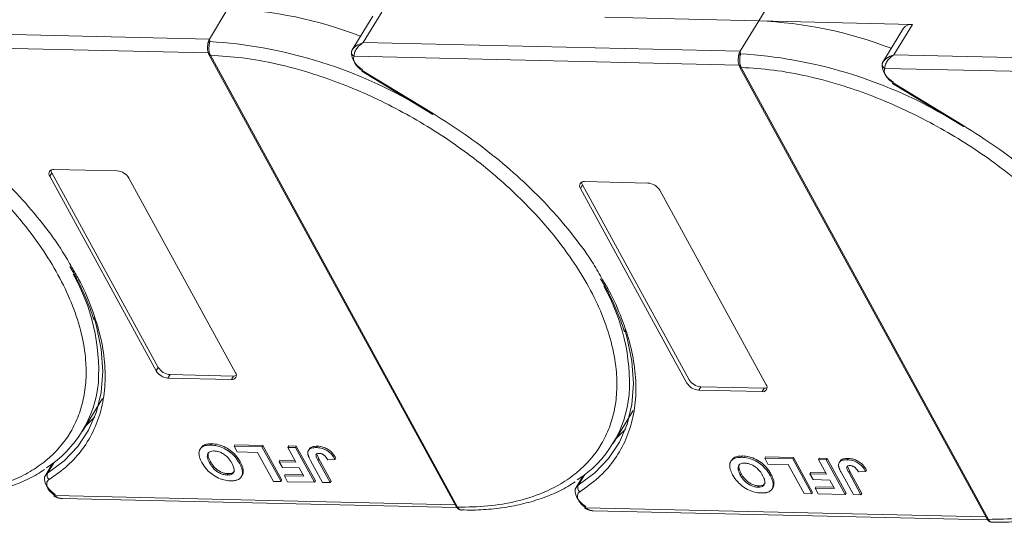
# Model space of a CAD drawing. Header units: millimetres. Extents: x -956 to 636, y -192 to 923.
# Tile 56 of 75: x 238 to 309, y 690 to 726. Entities that reach past the tile are written whole.
import ezdxf

# ---------------------------------------------------------------- set-up
doc = ezdxf.new("R2010")
doc.units = ezdxf.units.MM

msp = doc.modelspace()

# ---------------------------------------------------------------- linework, layer by layer
at = {"color": 7, "linetype": 'Continuous', "lineweight": 15}
for p, q in [((291.175, 726.273), (292.668, 728.728)), ((252.673, 727.157), (251.329, 724.947)), ((263.177, 726.624), (261.682, 724.168)), ((262.483, 724.691), (263.828, 726.901)), ((280.02, 726.529), (291.175, 726.273)), ((291.175, 726.273), (289.83, 724.064)), ((302.329, 726.017), (291.175, 726.273)), ((301.678, 725.741), (300.184, 723.284)), ((300.985, 723.808), (302.329, 726.017)), ((251.329, 724.947), (223.982, 725.575)), ((223.317, 724.594), (251.241, 723.953)), ((251.329, 724.947), (251.359, 724.772)), ((289.83, 724.064), (262.483, 724.691)), ((251.291, 723.828), (269.224, 691.05)), ((251.402, 723.776), (251.403, 723.774)), ((251.403, 723.774), (269.335, 690.996)), ((261.698, 724.192), (261.627, 724.018)), ((261.818, 723.71), (289.743, 723.07)), ((289.83, 724.064), (289.86, 723.888)), ((328.331, 723.18), (300.985, 723.808)), ((289.793, 722.944), (307.725, 690.166)), ((289.903, 722.892), (289.904, 722.891)), ((289.904, 722.891), (307.837, 690.113)), ((300.199, 723.309), (300.129, 723.135)), ((262.386, 722.615), (267.527, 719.488)), ((262.42, 722.671), (267.561, 719.543)), ((300.319, 722.827), (328.244, 722.186)), ((300.887, 721.732), (306.028, 718.604)), ((300.921, 721.787), (306.062, 718.659)), ((239.745, 715.004), (239.895, 715.25)), ((247.47, 700.884), (239.745, 715.004)), ((239.895, 715.25), (247.62, 701.129)), ((240.044, 715.496), (244.641, 715.39)), ((245.492, 714.873), (253.217, 700.752)), ((278.247, 714.121), (278.396, 714.367)), ((278.396, 714.367), (286.121, 700.246)), ((278.545, 714.612), (283.142, 714.507)), ((285.972, 700), (278.247, 714.121)), ((283.993, 713.989), (291.718, 699.869)), ((247.62, 701.129), (247.47, 700.884)), ((248.47, 700.612), (248.321, 700.366)), ((252.918, 700.261), (248.321, 700.366)), ((248.47, 700.612), (253.068, 700.506)), ((253.068, 700.506), (252.918, 700.261)), ((286.972, 699.728), (286.822, 699.483)), ((291.42, 699.377), (286.822, 699.483)), ((286.972, 699.728), (291.569, 699.623)), ((291.569, 699.623), (291.42, 699.377)), ((242.113, 696.505), (243.562, 698.887)), ((280.614, 695.622), (282.063, 698.003)), ((250.704, 695.294), (250.644, 695.196)), ((251.435, 695.497), (251.495, 695.595)), ((253.115, 695.426), (253.174, 695.524)), ((253.115, 695.426), (255.141, 695.38)), ((253.345, 695.006), (253.115, 695.426)), ((253.174, 695.524), (255.2, 695.478)), ((254.818, 694.972), (253.345, 695.006)), ((255.2, 695.478), (255.141, 695.38)), ((255.141, 695.38), (256.52, 692.858)), ((255.2, 695.478), (256.58, 692.956)), ((257.019, 695.336), (257.079, 695.435)), ((257.019, 695.336), (257.572, 695.324)), ((257.603, 694.27), (257.019, 695.336)), ((257.079, 695.435), (257.632, 695.422)), ((257.632, 695.422), (257.572, 695.324)), ((257.572, 695.324), (258.951, 692.802)), ((257.632, 695.422), (259.011, 692.9)), ((258.57, 695.211), (258.51, 695.113)), ((259.158, 695.419), (259.098, 695.321)), ((251.341, 694.213), (251.401, 694.312)), ((255.968, 692.871), (254.818, 694.972)), ((256.447, 694.396), (256.387, 694.298)), ((256.617, 693.877), (256.387, 694.298)), ((256.387, 694.298), (257.603, 694.27)), ((256.447, 694.396), (257.548, 694.371)), ((259.541, 692.789), (258.671, 694.378)), ((259.132, 694.8), (259.26, 694.506)), ((259.2, 694.408), (259.26, 694.506)), ((259.2, 694.408), (260.093, 692.776)), ((259.26, 694.506), (260.153, 692.874)), ((259.91, 694.44), (260.445, 694.46)), ((260.505, 694.558), (260.445, 694.46)), ((289.205, 694.411), (289.146, 694.313)), ((289.937, 694.613), (289.996, 694.711)), ((291.616, 694.543), (291.676, 694.641)), ((291.616, 694.543), (293.642, 694.496)), ((291.846, 694.122), (291.616, 694.543)), ((291.676, 694.641), (293.702, 694.594)), ((293.702, 694.594), (293.642, 694.496)), ((293.642, 694.496), (295.021, 691.975)), ((293.702, 694.594), (295.081, 692.073)), ((295.521, 694.453), (295.58, 694.551)), ((295.521, 694.453), (296.073, 694.44)), ((296.104, 693.386), (295.521, 694.453)), ((295.58, 694.551), (296.133, 694.539)), ((296.133, 694.539), (296.073, 694.44)), ((296.073, 694.44), (297.453, 691.919)), ((296.133, 694.539), (297.512, 692.017)), ((297.071, 694.327), (297.012, 694.229)), ((297.659, 694.535), (297.599, 694.437)), ((239.939, 694.154), (239.424, 693.307)), ((239.588, 693.471), (240.057, 694.243)), ((239.846, 694.087), (239.898, 694.086)), ((253.561, 694.285), (253.501, 694.187)), ((253.784, 693.647), (253.724, 693.549)), ((257.833, 693.849), (256.617, 693.877)), ((258.169, 693.235), (257.833, 693.849)), ((293.319, 694.089), (291.846, 694.122)), ((294.469, 691.987), (293.319, 694.089)), ((297.633, 693.917), (297.761, 693.623)), ((297.702, 693.525), (297.761, 693.623)), ((297.761, 693.623), (298.654, 691.991)), ((298.412, 693.557), (298.947, 693.576)), ((299.006, 693.675), (298.947, 693.576)), ((252.621, 693.331), (252.681, 693.429)), ((253.646, 693.206), (253.706, 693.305)), ((256.52, 692.858), (255.968, 692.871)), ((256.58, 692.956), (256.52, 692.858)), ((256.829, 693.366), (256.769, 693.267)), ((256.999, 692.847), (256.769, 693.267)), ((256.769, 693.267), (258.169, 693.235)), ((256.829, 693.366), (258.114, 693.336)), ((259.011, 692.9), (258.951, 692.802)), ((260.153, 692.874), (260.093, 692.776)), ((278.441, 693.271), (277.925, 692.424)), ((278.089, 692.587), (278.559, 693.359)), ((278.348, 693.203), (278.399, 693.202)), ((289.842, 693.33), (289.902, 693.428)), ((292.063, 693.402), (292.003, 693.304)), ((294.948, 693.512), (294.889, 693.414)), ((295.119, 692.994), (294.889, 693.414)), ((294.889, 693.414), (296.104, 693.386)), ((294.948, 693.512), (296.049, 693.487)), ((296.334, 692.966), (295.119, 692.994)), ((296.67, 692.352), (296.334, 692.966)), ((298.042, 691.905), (297.172, 693.495)), ((297.702, 693.525), (298.595, 691.893)), ((258.951, 692.802), (256.999, 692.847)), ((260.093, 692.776), (259.541, 692.789)), ((291.123, 692.447), (291.182, 692.545)), ((292.148, 692.323), (292.207, 692.421)), ((292.285, 692.764), (292.225, 692.666)), ((295.33, 692.482), (295.27, 692.384)), ((295.5, 691.964), (295.27, 692.384)), ((295.27, 692.384), (296.67, 692.352)), ((295.33, 692.482), (296.615, 692.453)), ((269.156, 691.174), (240.111, 691.84)), ((240.666, 691.621), (269.284, 690.965)), ((295.021, 691.975), (294.469, 691.987)), ((295.081, 692.073), (295.021, 691.975)), ((297.453, 691.919), (295.5, 691.964)), ((297.512, 692.017), (297.453, 691.919)), ((298.595, 691.893), (298.042, 691.905)), ((298.654, 691.991), (298.595, 691.893)), ((269.335, 690.996), (269.336, 690.995)), ((307.657, 690.29), (278.612, 690.957)), ((279.167, 690.738), (307.785, 690.081)), ((307.837, 690.113), (307.838, 690.111))]:
    msp.add_line(p, q, dxfattribs=at)
at = {"color": 7, "linetype": 'Continuous', "lineweight": 15, "flags": 128}
for points in [[(262.42, 722.671), (262.402, 722.641), (262.391, 722.623), (262.386, 722.615), (262.386, 722.615)], [(300.921, 721.787), (300.903, 721.758), (300.892, 721.739), (300.887, 721.732), (300.887, 721.732)], [(267.561, 719.543), (267.543, 719.514), (267.531, 719.495), (267.527, 719.488), (267.527, 719.488)], [(306.062, 718.659), (306.044, 718.63), (306.033, 718.612), (306.028, 718.604), (306.028, 718.604)], [(242.96, 704.757), (243.141, 704.133), (243.481, 702.459), (243.594, 700.852), (243.478, 699.327), (243.133, 697.902), (242.565, 696.59), (241.779, 695.406), (240.783, 694.363), (239.588, 693.471)], [(281.462, 703.874), (281.642, 703.249), (281.983, 701.576), (282.095, 699.969), (281.979, 698.444), (281.635, 697.018), (281.067, 695.707), (280.28, 694.523), (279.284, 693.479), (278.089, 692.587)], [(242.334, 696.869), (242.371, 696.902), (243.005, 697.543)], [(280.836, 695.986), (280.872, 696.019), (281.506, 696.66)], [(240.138, 691.923), (239.888, 692.11), (239.676, 692.321), (239.511, 692.545), (239.401, 692.77), (239.354, 692.985), (239.37, 693.18), (239.424, 693.307)], [(239.424, 693.307), (239.449, 693.345), (239.588, 693.471)], [(278.639, 691.039), (278.39, 691.227), (278.177, 691.438), (278.012, 691.661), (277.903, 691.886), (277.855, 692.102), (277.871, 692.297), (277.925, 692.424)], [(277.925, 692.424), (277.951, 692.461), (278.089, 692.587)], [(240.111, 691.84), (240.09, 691.813), (240.075, 691.796), (240.068, 691.791), (240.068, 691.797), (240.076, 691.814), (240.09, 691.841), (240.111, 691.878), (240.138, 691.923)], [(278.612, 690.957), (278.591, 690.93), (278.577, 690.913), (278.569, 690.908), (278.57, 690.913), (278.577, 690.93), (278.591, 690.958), (278.613, 690.994), (278.639, 691.039)]]:
    msp.add_lwpolyline(points, dxfattribs=at)
at = {"color": 7, "linetype": 'Continuous', "lineweight": 15}
for centre, radius, start, end in [((251.412, 696.872), 30.311, 68.97091, 87.61491), ((289.913, 695.988), 30.311, 68.97091, 87.61491), ((302.237, 725.331), 0.692, 82.29579, 143.75946), ((251.421, 724.558), 0.223, 106.23049, 154.5199), ((249.255, 690.949), 33.888, 60.09182, 86.44113), ((251.391, 723.897), 0.121, 213.6444, 275.03728), ((251.394, 723.898), 0.124, 214.37766, 274.3082), ((261.867, 724.005), 0.24, 148.89078, 176.84469), ((261.974, 724.02), 0.347, 180.29447, 243.27622), ((262.994, 723.999), 1.364, 177.9781, 247.11934), ((289.922, 723.674), 0.223, 106.23049, 154.5199), ((287.757, 690.066), 33.888, 60.09182, 86.44113), ((289.893, 723.013), 0.121, 213.6444, 275.03728), ((289.895, 723.014), 0.124, 214.37766, 274.3082), ((300.368, 723.122), 0.24, 148.89078, 176.84469), ((300.475, 723.137), 0.347, 180.29447, 243.27622), ((301.495, 723.116), 1.364, 177.9781, 247.11934), ((239.988, 715.193), 0.307, 79.47957, 217.89689), ((240.28, 715.48), 0.449, 182.97477, 210.78742), ((244.567, 714.311), 1.082, 31.28833, 86.07738), ((278.489, 714.31), 0.307, 79.47957, 217.89689), ((278.781, 714.596), 0.449, 182.97477, 210.78742), ((283.068, 713.427), 1.082, 31.28833, 86.07738), ((229.079, 700.883), 14.216, 356.58108, 29.61611), ((267.58, 699.999), 14.216, 356.58108, 29.61611), ((248.395, 701.446), 1.082, 211.28833, 266.07738), ((248.544, 701.691), 1.082, 211.28833, 266.07738), ((252.974, 700.563), 0.307, 259.47957, 37.89689), ((235.051, 700.802), 8.254, 302.73279, 354.66622), ((253.094, 700.954), 0.449, 266.58142, 294.38722), ((286.896, 700.562), 1.082, 211.28833, 266.07738), ((287.046, 700.808), 1.082, 211.28833, 266.07738), ((291.476, 699.68), 0.307, 259.47957, 37.89689), ((291.596, 700.071), 0.449, 266.58142, 294.38722), ((273.552, 699.919), 8.254, 302.73279, 354.66622), ((239.937, 693.305), 0.386, 154.63164, 231.84459), ((278.438, 692.422), 0.386, 154.63164, 231.84459), ((269.326, 691.12), 0.124, 214.37766, 274.3082), ((269.327, 691.119), 0.124, 214.42362, 274.2689), ((307.828, 690.236), 0.124, 214.37766, 274.3082), ((307.828, 690.235), 0.124, 214.42362, 274.2689)]:
    msp.add_arc(centre, radius, start, end, dxfattribs=at)
for points, knots in [([(212.901, 724.658), (213.673, 724.61), (215.238, 724.513), (217.755, 724.05), (220.181, 723.394), (222.456, 722.592), (224.543, 721.708), (226.615, 720.68), (229.325, 719.128), (231.883, 717.345), (234.197, 715.399), (235.939, 713.739), (237.622, 711.88), (239.152, 709.854), (240.388, 707.844), (241.348, 705.84), (242.024, 703.833), (242.359, 702.005), (242.411, 700.385), (242.249, 698.972), (241.874, 697.645), (241.088, 696.015), (239.894, 694.635), (238.343, 693.554), (236.899, 692.837), (235.138, 692.277), (233.07, 691.919), (231.572, 691.893), (230.834, 691.88)], [0, 0, 0, 0, 0.038862, 0.078912, 0.120068, 0.152227, 0.184382, 0.217215, 0.250043, 0.315618, 0.347778, 0.379932, 0.421093, 0.461142, 0.5, 0.538863, 0.578912, 0.620068, 0.652227, 0.684382, 0.717215, 0.750043, 0.815618, 0.847778, 0.879932, 0.921093, 0.96114, 1, 1, 1, 1]), ([(251.201, 724.508), (251.193, 724.399), (251.18, 724.229), (251.218, 723.989), (251.266, 723.883), (251.29, 723.829)], [0, 0, 0, 0, 0.472653, 0.733055, 1, 1, 1, 1]), ([(251.203, 724.441), (251.203, 724.498), (251.204, 724.57), (251.217, 724.639), (251.22, 724.654)], [0, 0, 0, 0, 0.789595, 1, 1, 1, 1]), ([(251.359, 724.772), (251.352, 724.742), (251.339, 724.678), (251.315, 724.559), (251.297, 724.422), (251.289, 724.259), (251.301, 724.088), (251.338, 723.915), (251.379, 723.825), (251.402, 723.776)], [0, 0, 0, 0, 0.1119973, 0.2448439, 0.3691679, 0.5008987, 0.6875333, 0.8281382, 1, 1, 1, 1]), ([(261.661, 724.129), (261.693, 724.18), (261.763, 724.292), (262.021, 724.515), (262.302, 724.622), (262.483, 724.691)], [0, 0, 0, 0, 0.2270634, 0.5015869, 1, 1, 1, 1]), ([(262.483, 724.691), (262.389, 724.626), (262.202, 724.495), (261.984, 724.23), (261.839, 723.947), (261.825, 723.786), (261.818, 723.71)], [0, 0, 0, 0, 0.251519, 0.501784, 0.765632, 1, 1, 1, 1]), ([(251.403, 723.774), (252.174, 723.727), (253.74, 723.63), (256.256, 723.167), (258.683, 722.511), (260.957, 721.709), (263.044, 720.825), (265.117, 719.797), (267.826, 718.245), (270.384, 716.461), (272.698, 714.515), (274.44, 712.856), (276.123, 710.997), (277.653, 708.971), (278.89, 706.96), (279.849, 704.956), (280.526, 702.95), (280.86, 701.121), (280.913, 699.501), (280.75, 698.089), (280.375, 696.762), (279.59, 695.131), (278.396, 693.752), (276.844, 692.67), (275.4, 691.953), (273.639, 691.394), (271.571, 691.036), (270.073, 691.009), (269.335, 690.996)], [0, 0, 0, 0, 0.038862, 0.078912, 0.120068, 0.152227, 0.184382, 0.217215, 0.250043, 0.315618, 0.347778, 0.379932, 0.421093, 0.461142, 0.5, 0.538863, 0.578912, 0.620068, 0.652227, 0.684382, 0.717215, 0.750043, 0.815618, 0.847778, 0.879932, 0.921093, 0.96114, 1, 1, 1, 1]), ([(289.702, 723.625), (289.694, 723.515), (289.681, 723.345), (289.719, 723.106), (289.767, 723), (289.792, 722.946)], [0, 0, 0, 0, 0.472653, 0.733055, 1, 1, 1, 1]), ([(289.704, 723.557), (289.705, 723.615), (289.706, 723.687), (289.718, 723.756), (289.721, 723.77)], [0, 0, 0, 0, 0.789595, 1, 1, 1, 1]), ([(289.86, 723.888), (289.854, 723.859), (289.84, 723.795), (289.816, 723.675), (289.798, 723.539), (289.791, 723.375), (289.802, 723.205), (289.84, 723.031), (289.881, 722.942), (289.903, 722.892)], [0, 0, 0, 0, 0.111997, 0.244844, 0.369168, 0.500899, 0.687533, 0.828138, 1, 1, 1, 1]), ([(300.163, 723.246), (300.194, 723.296), (300.264, 723.409), (300.523, 723.631), (300.804, 723.739), (300.985, 723.808)], [0, 0, 0, 0, 0.227063, 0.501587, 1, 1, 1, 1]), ([(300.985, 723.808), (300.891, 723.742), (300.703, 723.612), (300.485, 723.347), (300.34, 723.064), (300.326, 722.903), (300.319, 722.827)], [0, 0, 0, 0, 0.251519, 0.501784, 0.765632, 1, 1, 1, 1]), ([(289.904, 722.891), (290.675, 722.843), (292.241, 722.746), (294.758, 722.283), (297.184, 721.627), (299.459, 720.825), (301.546, 719.941), (303.618, 718.914), (306.328, 717.362), (308.885, 715.578), (311.2, 713.632), (312.942, 711.972), (314.625, 710.113), (316.154, 708.087), (317.391, 706.077), (318.351, 704.073), (319.027, 702.066), (319.361, 700.238), (319.414, 698.618), (319.251, 697.205), (318.877, 695.878), (318.091, 694.248), (316.897, 692.868), (315.345, 691.787), (313.902, 691.07), (312.141, 690.51), (310.073, 690.152), (308.575, 690.126), (307.837, 690.113)], [0, 0, 0, 0, 0.038862, 0.078912, 0.120068, 0.152227, 0.184382, 0.217215, 0.250043, 0.315618, 0.347778, 0.379932, 0.421093, 0.461142, 0.5, 0.538863, 0.578912, 0.620068, 0.652227, 0.684382, 0.717215, 0.750043, 0.815618, 0.847778, 0.879932, 0.921093, 0.96114, 1, 1, 1, 1]), ([(229.059, 720.426), (229.839, 719.931), (231.4, 718.941), (233.607, 717.263), (235.684, 715.462), (237.593, 713.543), (239.272, 711.554), (240.537, 709.822), (241.132, 708.763), (241.347, 708.381)], [0, 0, 0, 0, 0.149567, 0.299144, 0.452293, 0.606501, 0.760709, 0.913858, 1, 1, 1, 1]), ([(267.561, 719.543), (268.341, 719.048), (269.901, 718.057), (272.108, 716.38), (274.186, 714.579), (276.094, 712.659), (277.774, 710.671), (279.038, 708.939), (279.634, 707.879), (279.848, 707.498)], [0, 0, 0, 0, 0.149567, 0.299144, 0.452293, 0.606501, 0.760709, 0.913858, 1, 1, 1, 1]), ([(306.062, 718.659), (306.842, 718.164), (308.402, 717.174), (310.609, 715.497), (312.687, 713.695), (314.596, 711.776), (316.275, 709.787), (317.539, 708.055), (318.135, 706.996), (318.349, 706.615)], [0, 0, 0, 0, 0.149567, 0.299144, 0.452293, 0.606501, 0.760709, 0.913858, 1, 1, 1, 1]), ([(241.347, 708.381), (241.515, 708.101), (242.08, 707.158), (242.767, 705.56), (243.403, 703.62), (243.743, 701.728), (243.798, 699.907), (243.549, 698.184), (243.001, 696.602), (242.165, 695.201), (241.085, 693.975), (240.16, 693.326), (239.698, 693.001)], [0, 0, 0, 0, 0.044474, 0.14937, 0.254252, 0.359148, 0.466545, 0.574685, 0.682825, 0.790222, 0.895108, 1, 1, 1, 1]), ([(241.209, 708.451), (241.392, 708.131), (241.842, 707.344), (242.396, 706.099), (242.784, 705.132), (242.915, 704.642), (242.926, 704.6)], [0, 0, 0, 0, 0.246456, 0.605605, 0.966644, 1, 1, 1, 1]), ([(279.848, 707.498), (280.016, 707.217), (280.581, 706.275), (281.268, 704.677), (281.904, 702.737), (282.245, 700.845), (282.3, 699.023), (282.05, 697.301), (281.503, 695.718), (280.666, 694.317), (279.586, 693.091), (278.662, 692.442), (278.199, 692.118)], [0, 0, 0, 0, 0.044474, 0.14937, 0.254252, 0.359148, 0.466545, 0.574685, 0.682825, 0.790222, 0.895108, 1, 1, 1, 1]), ([(279.71, 707.567), (279.893, 707.247), (280.343, 706.46), (280.897, 705.215), (281.285, 704.249), (281.417, 703.758), (281.428, 703.717)], [0, 0, 0, 0, 0.246456, 0.605605, 0.966644, 1, 1, 1, 1]), ([(250.782, 694.238), (250.747, 694.305), (250.642, 694.508), (250.547, 694.829), (250.589, 695.158), (250.79, 695.385), (251.096, 695.491), (251.333, 695.495), (251.435, 695.497)], [0, 0, 0, 0, 0.101888, 0.307343, 0.492963, 0.678647, 0.860791, 1, 1, 1, 1]), ([(250.716, 695.286), (250.761, 695.352), (250.863, 695.497), (251.157, 695.588), (251.393, 695.593), (251.495, 695.595)], [0, 0, 0, 0, 0.315977, 0.703684, 1, 1, 1, 1]), ([(251.341, 694.213), (251.307, 694.28), (251.21, 694.47), (251.146, 694.731), (251.229, 694.938), (251.383, 695.05), (251.549, 695.076), (251.648, 695.076), (251.666, 695.076)], [0, 0, 0, 0, 0.1585903, 0.4472388, 0.6203806, 0.7935748, 0.9612953, 1, 1, 1, 1]), ([(251.435, 695.497), (251.513, 695.493), (251.749, 695.48), (252.181, 695.376), (252.673, 695.121), (253.113, 694.757), (253.361, 694.434), (253.476, 694.232), (253.501, 694.187)], [0, 0, 0, 0, 0.102171, 0.30922, 0.51365, 0.692275, 0.932413, 1, 1, 1, 1]), ([(251.495, 695.595), (251.573, 695.591), (251.809, 695.579), (252.241, 695.474), (252.733, 695.219), (253.173, 694.855), (253.421, 694.533), (253.536, 694.33), (253.561, 694.285)], [0, 0, 0, 0, 0.102171, 0.30922, 0.51365, 0.692275, 0.932413, 1, 1, 1, 1]), ([(251.666, 695.076), (251.746, 695.07), (251.907, 695.057), (252.175, 694.96), (252.444, 694.805), (252.723, 694.553), (252.873, 694.334), (252.95, 694.197), (252.958, 694.183)], [0, 0, 0, 0, 0.15971, 0.320429, 0.491074, 0.67705, 0.96629, 1, 1, 1, 1]), ([(258.472, 694.856), (258.468, 694.918), (258.462, 695.042), (258.553, 695.191), (258.751, 695.31), (258.967, 695.317), (259.098, 695.321)], [0, 0, 0, 0, 0.20646, 0.413515, 0.645211, 1, 1, 1, 1]), ([(258.579, 695.205), (258.591, 695.23), (258.63, 695.31), (258.816, 695.406), (259.029, 695.414), (259.158, 695.419)], [0, 0, 0, 0, 0.148382, 0.484821, 1, 1, 1, 1]), ([(259.098, 695.321), (259.176, 695.316), (259.355, 695.306), (259.659, 695.218), (259.955, 695.049), (260.241, 694.79), (260.365, 694.59), (260.445, 694.46)], [0, 0, 0, 0, 0.155292, 0.353145, 0.543243, 0.704067, 1, 1, 1, 1]), ([(259.158, 695.419), (259.236, 695.414), (259.414, 695.404), (259.718, 695.317), (260.014, 695.148), (260.301, 694.888), (260.425, 694.688), (260.505, 694.558)], [0, 0, 0, 0, 0.155292, 0.353145, 0.543243, 0.704067, 1, 1, 1, 1]), ([(251.401, 694.312), (251.367, 694.378), (251.271, 694.567), (251.199, 694.821), (251.268, 694.951), (251.29, 694.993)], [0, 0, 0, 0, 0.271027, 0.764321, 1, 1, 1, 1]), ([(252.681, 693.429), (252.602, 693.435), (252.442, 693.447), (252.175, 693.537), (251.916, 693.686), (251.652, 693.922), (251.498, 694.139), (251.417, 694.284), (251.401, 694.312)], [0, 0, 0, 0, 0.160292, 0.321922, 0.490761, 0.657569, 0.933883, 1, 1, 1, 1]), ([(258.671, 694.378), (258.653, 694.412), (258.617, 694.479), (258.573, 694.57), (258.537, 694.65), (258.51, 694.719), (258.485, 694.789), (258.476, 694.834), (258.472, 694.856)], [0, 0, 0, 0, 0.2082698, 0.416707, 0.5614806, 0.7065734, 0.8528245, 1, 1, 1, 1]), ([(259.2, 694.408), (259.165, 694.475), (259.104, 694.592), (259.056, 694.732), (259.058, 694.821), (259.099, 694.868), (259.177, 694.899), (259.248, 694.9), (259.292, 694.901)], [0, 0, 0, 0, 0.292027, 0.504854, 0.613905, 0.723685, 0.829816, 1, 1, 1, 1]), ([(259.292, 694.901), (259.316, 694.9), (259.365, 694.897), (259.438, 694.88), (259.504, 694.856), (259.561, 694.827), (259.615, 694.794), (259.647, 694.768), (259.664, 694.756)], [0, 0, 0, 0, 0.202387, 0.410907, 0.557829, 0.709472, 0.853224, 1, 1, 1, 1]), ([(259.664, 694.756), (259.685, 694.737), (259.728, 694.698), (259.775, 694.641), (259.815, 694.587), (259.849, 694.538), (259.881, 694.489), (259.9, 694.457), (259.91, 694.44)], [0, 0, 0, 0, 0.1938055, 0.3931273, 0.5440688, 0.6954121, 0.8476129, 1, 1, 1, 1]), ([(289.283, 693.355), (289.248, 693.422), (289.143, 693.625), (289.048, 693.946), (289.091, 694.274), (289.292, 694.502), (289.597, 694.607), (289.834, 694.611), (289.937, 694.613)], [0, 0, 0, 0, 0.101888, 0.307343, 0.492963, 0.678647, 0.860791, 1, 1, 1, 1]), ([(289.217, 694.403), (289.263, 694.468), (289.364, 694.614), (289.659, 694.704), (289.894, 694.709), (289.996, 694.711)], [0, 0, 0, 0, 0.315977, 0.703684, 1, 1, 1, 1]), ([(289.937, 694.613), (290.015, 694.609), (290.25, 694.597), (290.682, 694.492), (291.174, 694.237), (291.614, 693.874), (291.862, 693.551), (291.977, 693.348), (292.003, 693.304)], [0, 0, 0, 0, 0.102171, 0.30922, 0.51365, 0.692275, 0.932413, 1, 1, 1, 1]), ([(289.996, 694.711), (290.074, 694.707), (290.31, 694.695), (290.742, 694.59), (291.234, 694.336), (291.674, 693.972), (291.922, 693.649), (292.037, 693.446), (292.063, 693.402)], [0, 0, 0, 0, 0.102171, 0.30922, 0.51365, 0.692275, 0.932413, 1, 1, 1, 1]), ([(296.973, 693.973), (296.97, 694.035), (296.963, 694.159), (297.054, 694.308), (297.253, 694.427), (297.469, 694.433), (297.599, 694.437)], [0, 0, 0, 0, 0.20646, 0.413515, 0.645211, 1, 1, 1, 1]), ([(297.081, 694.322), (297.092, 694.346), (297.131, 694.427), (297.317, 694.523), (297.53, 694.531), (297.659, 694.535)], [0, 0, 0, 0, 0.148382, 0.484821, 1, 1, 1, 1]), ([(297.599, 694.437), (297.678, 694.433), (297.856, 694.422), (298.16, 694.335), (298.456, 694.166), (298.742, 693.907), (298.866, 693.706), (298.947, 693.576)], [0, 0, 0, 0, 0.155292, 0.353145, 0.543243, 0.704067, 1, 1, 1, 1]), ([(297.659, 694.535), (297.737, 694.531), (297.916, 694.52), (298.22, 694.433), (298.516, 694.264), (298.802, 694.005), (298.926, 693.805), (299.006, 693.675)], [0, 0, 0, 0, 0.155292, 0.353145, 0.543243, 0.704067, 1, 1, 1, 1]), ([(231.109, 691.682), (231.382, 691.675), (232.193, 691.656), (233.476, 691.752), (234.951, 691.966), (236.345, 692.306), (237.645, 692.776), (238.657, 693.249), (239.185, 693.61), (239.358, 693.729)], [0, 0, 0, 0, 0.083579, 0.248214, 0.413815, 0.580411, 0.748174, 0.91744, 1, 1, 1, 1]), ([(252.858, 692.91), (252.78, 692.914), (252.544, 692.926), (252.115, 693.033), (251.625, 693.287), (251.184, 693.649), (250.929, 693.979), (250.81, 694.188), (250.782, 694.238)], [0, 0, 0, 0, 0.101398, 0.306996, 0.506144, 0.685262, 0.924557, 1, 1, 1, 1]), ([(252.621, 693.331), (252.542, 693.337), (252.382, 693.349), (252.115, 693.439), (251.857, 693.588), (251.592, 693.824), (251.438, 694.041), (251.357, 694.185), (251.341, 694.213)], [0, 0, 0, 0, 0.160292, 0.321922, 0.490761, 0.657569, 0.933883, 1, 1, 1, 1]), ([(252.958, 694.183), (252.993, 694.116), (253.08, 693.946), (253.144, 693.707), (253.095, 693.501), (252.959, 693.377), (252.784, 693.332), (252.663, 693.331), (252.621, 693.331)], [0, 0, 0, 0, 0.158617, 0.400864, 0.573059, 0.745486, 0.912985, 1, 1, 1, 1]), ([(253.136, 693.606), (253.098, 693.561), (253.021, 693.473), (252.843, 693.43), (252.722, 693.429), (252.681, 693.429)], [0, 0, 0, 0, 0.398189, 0.794249, 1, 1, 1, 1]), ([(253.501, 694.187), (253.52, 694.154), (253.556, 694.086), (253.604, 693.982), (253.649, 693.875), (253.686, 693.765), (253.714, 693.655), (253.72, 693.584), (253.724, 693.549)], [0, 0, 0, 0, 0.15395, 0.308181, 0.478699, 0.649961, 0.824203, 1, 1, 1, 1]), ([(253.561, 694.285), (253.579, 694.252), (253.616, 694.184), (253.664, 694.08), (253.709, 693.973), (253.746, 693.863), (253.774, 693.753), (253.78, 693.683), (253.784, 693.647)], [0, 0, 0, 0, 0.15395, 0.308181, 0.478699, 0.649961, 0.824203, 1, 1, 1, 1]), ([(253.784, 693.647), (253.781, 693.589), (253.775, 693.472), (253.75, 693.353), (253.706, 693.311), (253.703, 693.307)], [0, 0, 0, 0, 0.478395, 0.957504, 1, 1, 1, 1]), ([(289.842, 693.33), (289.808, 693.397), (289.711, 693.586), (289.647, 693.848), (289.731, 694.055), (289.884, 694.166), (290.051, 694.193), (290.149, 694.193), (290.168, 694.193)], [0, 0, 0, 0, 0.15859, 0.447239, 0.620381, 0.793575, 0.961295, 1, 1, 1, 1]), ([(289.902, 693.428), (289.868, 693.495), (289.773, 693.684), (289.701, 693.937), (289.769, 694.068), (289.791, 694.11)], [0, 0, 0, 0, 0.271027, 0.764321, 1, 1, 1, 1]), ([(290.168, 694.193), (290.248, 694.186), (290.408, 694.173), (290.677, 694.077), (290.945, 693.921), (291.225, 693.669), (291.375, 693.451), (291.451, 693.314), (291.459, 693.3)], [0, 0, 0, 0, 0.15971, 0.320429, 0.491074, 0.67705, 0.96629, 1, 1, 1, 1]), ([(297.172, 693.495), (297.154, 693.529), (297.118, 693.596), (297.074, 693.686), (297.038, 693.766), (297.012, 693.836), (296.987, 693.905), (296.977, 693.95), (296.973, 693.973)], [0, 0, 0, 0, 0.2082698, 0.416707, 0.5614806, 0.7065734, 0.8528245, 1, 1, 1, 1]), ([(297.702, 693.525), (297.667, 693.592), (297.606, 693.708), (297.557, 693.848), (297.559, 693.938), (297.601, 693.985), (297.678, 694.015), (297.749, 694.017), (297.793, 694.018)], [0, 0, 0, 0, 0.292027, 0.504854, 0.613905, 0.723685, 0.829816, 1, 1, 1, 1]), ([(297.793, 694.018), (297.818, 694.017), (297.867, 694.014), (297.939, 693.996), (298.005, 693.972), (298.062, 693.944), (298.116, 693.91), (298.149, 693.885), (298.165, 693.872)], [0, 0, 0, 0, 0.202387, 0.410907, 0.557829, 0.709472, 0.853224, 1, 1, 1, 1]), ([(298.165, 693.872), (298.186, 693.853), (298.229, 693.815), (298.276, 693.757), (298.317, 693.704), (298.35, 693.655), (298.382, 693.606), (298.402, 693.573), (298.412, 693.557)], [0, 0, 0, 0, 0.1938055, 0.3931273, 0.5440688, 0.6954121, 0.8476129, 1, 1, 1, 1]), ([(239.698, 693.001), (239.655, 692.966), (239.567, 692.895), (239.514, 692.735), (239.523, 692.55), (239.585, 692.415), (239.615, 692.35)], [0, 0, 0, 0, 0.245513, 0.5, 0.754487, 1, 1, 1, 1]), ([(253.41, 692.995), (253.381, 692.984), (253.323, 692.96), (253.231, 692.938), (253.14, 692.922), (253.049, 692.914), (252.956, 692.909), (252.891, 692.91), (252.858, 692.91)], [0, 0, 0, 0, 0.185429, 0.37219, 0.527708, 0.683877, 0.841678, 1, 1, 1, 1]), ([(253.724, 693.549), (253.722, 693.49), (253.72, 693.37), (253.645, 693.177), (253.531, 693.054), (253.423, 693.001), (253.41, 692.995)], [0, 0, 0, 0, 0.250896, 0.502166, 0.940512, 1, 1, 1, 1]), ([(291.36, 692.027), (291.282, 692.031), (291.046, 692.043), (290.616, 692.15), (290.126, 692.403), (289.686, 692.766), (289.431, 693.096), (289.312, 693.305), (289.283, 693.355)], [0, 0, 0, 0, 0.101398, 0.306996, 0.506144, 0.685262, 0.924557, 1, 1, 1, 1]), ([(291.123, 692.447), (291.043, 692.453), (290.883, 692.465), (290.616, 692.555), (290.358, 692.705), (290.094, 692.941), (289.939, 693.158), (289.858, 693.302), (289.842, 693.33)], [0, 0, 0, 0, 0.160292, 0.321922, 0.490761, 0.657569, 0.933883, 1, 1, 1, 1]), ([(291.182, 692.545), (291.103, 692.551), (290.943, 692.563), (290.676, 692.654), (290.418, 692.803), (290.154, 693.039), (289.999, 693.256), (289.918, 693.4), (289.902, 693.428)], [0, 0, 0, 0, 0.160292, 0.321922, 0.490761, 0.657569, 0.933883, 1, 1, 1, 1]), ([(291.459, 693.3), (291.494, 693.233), (291.581, 693.063), (291.645, 692.823), (291.596, 692.618), (291.46, 692.494), (291.285, 692.449), (291.164, 692.447), (291.123, 692.447)], [0, 0, 0, 0, 0.1586166, 0.4008637, 0.5730594, 0.7454856, 0.9129852, 1, 1, 1, 1]), ([(292.003, 693.304), (292.021, 693.27), (292.057, 693.203), (292.106, 693.099), (292.151, 692.991), (292.187, 692.881), (292.215, 692.771), (292.222, 692.701), (292.225, 692.666)], [0, 0, 0, 0, 0.15395, 0.308181, 0.478699, 0.649961, 0.824203, 1, 1, 1, 1]), ([(292.063, 693.402), (292.081, 693.368), (292.117, 693.301), (292.166, 693.197), (292.21, 693.09), (292.247, 692.979), (292.275, 692.87), (292.282, 692.799), (292.285, 692.764)], [0, 0, 0, 0, 0.15395, 0.308181, 0.478699, 0.649961, 0.824203, 1, 1, 1, 1]), ([(269.61, 690.798), (269.883, 690.792), (270.695, 690.772), (271.977, 690.869), (273.452, 691.082), (274.846, 691.423), (276.146, 691.893), (277.159, 692.366), (277.686, 692.727), (277.859, 692.846)], [0, 0, 0, 0, 0.083579, 0.248214, 0.413815, 0.580411, 0.748174, 0.91744, 1, 1, 1, 1]), ([(291.637, 692.722), (291.599, 692.678), (291.523, 692.589), (291.344, 692.547), (291.224, 692.546), (291.182, 692.545)], [0, 0, 0, 0, 0.398189, 0.794249, 1, 1, 1, 1]), ([(292.225, 692.666), (292.224, 692.606), (292.221, 692.487), (292.147, 692.294), (292.032, 692.17), (291.924, 692.118), (291.911, 692.112)], [0, 0, 0, 0, 0.250896, 0.502166, 0.940512, 1, 1, 1, 1]), ([(292.285, 692.764), (292.282, 692.705), (292.276, 692.588), (292.251, 692.469), (292.208, 692.427), (292.204, 692.424)], [0, 0, 0, 0, 0.478395, 0.957504, 1, 1, 1, 1]), ([(240.068, 691.791), (240.168, 691.74), (240.356, 691.643), (240.566, 691.628), (240.665, 691.621)], [0, 0, 0, 0, 0.529898, 1, 1, 1, 1]), ([(240.111, 691.84), (240.192, 691.778), (240.356, 691.651), (240.562, 691.635), (240.667, 691.626)], [0, 0, 0, 0, 0.493587, 1, 1, 1, 1]), ([(278.199, 692.118), (278.156, 692.083), (278.068, 692.012), (278.016, 691.852), (278.024, 691.666), (278.086, 691.532), (278.117, 691.466)], [0, 0, 0, 0, 0.245513, 0.5, 0.754487, 1, 1, 1, 1]), ([(291.911, 692.112), (291.882, 692.1), (291.825, 692.077), (291.732, 692.055), (291.641, 692.039), (291.551, 692.03), (291.457, 692.025), (291.392, 692.026), (291.36, 692.027)], [0, 0, 0, 0, 0.185429, 0.37219, 0.527708, 0.683877, 0.841678, 1, 1, 1, 1]), ([(308.111, 689.915), (308.385, 689.908), (309.196, 689.889), (310.479, 689.986), (311.953, 690.199), (313.348, 690.54), (314.647, 691.009), (315.66, 691.482), (316.188, 691.844), (316.361, 691.962)], [0, 0, 0, 0, 0.083579, 0.248214, 0.413815, 0.580411, 0.748174, 0.91744, 1, 1, 1, 1]), ([(269.225, 691.048), (269.249, 691.011), (269.297, 690.934), (269.396, 690.851), (269.506, 690.795), (269.581, 690.787), (269.618, 690.784)], [0, 0, 0, 0, 0.2424843, 0.4924778, 0.7463616, 1, 1, 1, 1]), ([(269.336, 690.995), (269.364, 690.953), (269.413, 690.877), (269.509, 690.803), (269.573, 690.792), (269.609, 690.786)], [0, 0, 0, 0, 0.35488, 0.645234, 1, 1, 1, 1]), ([(278.569, 690.908), (278.669, 690.856), (278.857, 690.759), (279.068, 690.745), (279.167, 690.738)], [0, 0, 0, 0, 0.529898, 1, 1, 1, 1]), ([(278.612, 690.957), (278.693, 690.894), (278.858, 690.768), (279.064, 690.751), (279.168, 690.743)], [0, 0, 0, 0, 0.493587, 1, 1, 1, 1]), ([(307.726, 690.165), (307.75, 690.127), (307.799, 690.051), (307.898, 689.967), (308.008, 689.912), (308.082, 689.904), (308.119, 689.9)], [0, 0, 0, 0, 0.242484, 0.492478, 0.746362, 1, 1, 1, 1]), ([(307.838, 690.111), (307.865, 690.07), (307.915, 689.993), (308.01, 689.92), (308.075, 689.909), (308.11, 689.903)], [0, 0, 0, 0, 0.35488, 0.645234, 1, 1, 1, 1])]:
    msp.add_open_spline(points, degree=3, knots=knots, dxfattribs=at)
for points in [[(251.22, 724.654), (251.233, 724.708), (251.259, 724.817), (251.305, 724.904), (251.329, 724.947)], [(261.818, 723.71), (261.796, 723.637), (261.752, 723.489), (261.834, 723.304), (261.875, 723.211)], [(289.721, 723.77), (289.734, 723.825), (289.76, 723.934), (289.807, 724.02), (289.83, 724.064)], [(261.875, 723.211), (261.941, 723.111), (262.074, 722.91), (262.305, 722.75), (262.42, 722.671)], [(300.319, 722.827), (300.298, 722.753), (300.254, 722.606), (300.335, 722.42), (300.376, 722.328)], [(300.376, 722.328), (300.442, 722.227), (300.576, 722.026), (300.806, 721.867), (300.921, 721.787)], [(239.615, 692.35), (239.676, 692.256), (239.798, 692.07), (240.007, 691.917), (240.111, 691.84)], [(278.117, 691.466), (278.178, 691.373), (278.3, 691.187), (278.508, 691.033), (278.612, 690.957)]]:
    msp.add_open_spline(points, degree=3, dxfattribs=at)

doc.saveas('drawing.dxf')
